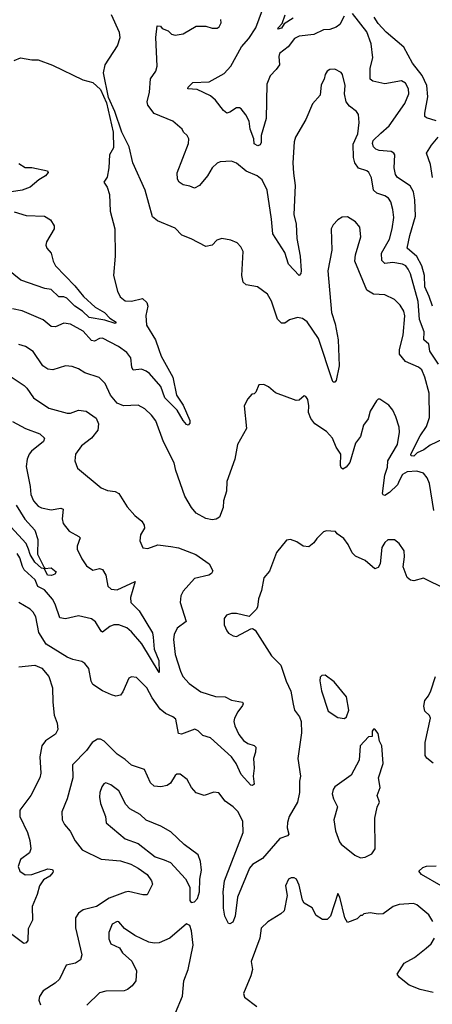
# Model space of a CAD drawing. Extents: x 2220333 to 2384341, y 721037 to 894043.
# Tile 250 of 256: x 2305690 to 2308250, y 880708 to 886825. Entities that reach past the tile are written whole.
import ezdxf

# ---------------------------------------------------------------- set-up
doc = ezdxf.new("R2010")
doc.units = 0

msp = doc.modelspace()

# ---------------------------------------------------------------- linework, layer by layer
at = {"layer": '0CON10XD'}
for points in [[(2308315, 884219.1), (2308238.3, 884181.7), (2308198.3, 884151.7), (2308156.3, 884133.7), (2308135, 884113.9), (2308119.2, 884115), (2308118.1, 884125), (2308175, 884239.5), (2308215, 884298.1), (2308233.8, 884353.8), (2308231.2, 884505), (2308203.8, 884605), (2308185, 884648.6), (2308165, 884666.4), (2308085, 884701.4), (2308047.4, 884747.4), (2308046.9, 884775), (2308070.4, 884865), (2308080.7, 884985), (2308073.1, 885013.1), (2308052, 885052), (2308015, 885086.7), (2307955.5, 885115.5), (2307885, 885120.6), (2307845, 885144), (2307768.9, 885325), (2307773.3, 885365), (2307807.5, 885475), (2307801.1, 885535), (2307775, 885570), (2307725, 885600), (2307691.7, 885598.3), (2307665, 885581.2), (2307635, 885550), (2307623.8, 885525), (2307627, 885393), (2307602.2, 885265), (2307624.6, 885005), (2307648.2, 884935), (2307667, 884837), (2307672.7, 884675), (2307655, 884584), (2307645, 884573.3), (2307635, 884573.3), (2307631.1, 884581.1), (2307544.7, 884844.7), (2307475, 884948.1), (2307445, 884969.4), (2307415, 884975.7), (2307365, 884960), (2307335, 884940), (2307315, 884938.8), (2307290, 884965), (2307253.3, 885076.7), (2307228.7, 885118.7), (2307165, 885164.2), (2307095, 885176.7), (2307076.7, 885195), (2307069.2, 885235), (2307077.5, 885385), (2307063, 885413), (2307038.8, 885438.8), (2307000, 885455), (2306945, 885466), (2306914.2, 885455.8), (2306885, 885423.3), (2306845, 885416.7), (2306753.9, 885463.9), (2306696.4, 885486.4), (2306655, 885529.2), (2306545, 885574.2), (2306515, 885599.5), (2306469.1, 885765), (2306392.3, 885935), (2306370, 886035), (2306324.5, 886125), (2306280.8, 886255), (2306241.7, 886341.7), (2306211.2, 886495), (2306221.4, 886545), (2306297.5, 886662.5), (2306314.3, 886715), (2306310, 886745), (2306259.5, 886855)], [(2307703, 886847), (2307677.1, 886795), (2307655, 886778.1), (2307615, 886764.4), (2307575, 886762.2), (2307515, 886733.3), (2307425, 886722.5), (2307395, 886707.1), (2307355.8, 886655), (2307303.1, 886615), (2307297.5, 886595), (2307301.4, 886545), (2307281.9, 886515), (2307244.7, 886475.3), (2307224.7, 886425), (2307219.4, 886210.6), (2307188.6, 886105), (2307188.6, 886061.4), (2307181.7, 886048.3), (2307168.3, 886041.7), (2307145, 886052.5), (2307142.9, 886085), (2307121.1, 886145), (2307114.1, 886194.1), (2307094.1, 886234.1), (2307065, 886271.2), (2307055, 886278), (2307035, 886278), (2306995, 886249.2), (2306975, 886244), (2306955, 886260.8), (2306905, 886325.5), (2306875, 886351.2), (2306790.7, 886390.7), (2306733.8, 886395), (2306736.2, 886405), (2306765, 886435.5), (2306865, 886438.7), (2306959.3, 886490.7), (2306999.5, 886535), (2307067.5, 886655), (2307111.7, 886708.3), (2307155.4, 886775), (2307196.7, 886885)], [(2307386.9, 886833.1), (2307330.8, 886799.2), (2307315, 886771.2), (2307292.5, 886765), (2307293.3, 886775), (2307319.5, 886800.5), (2307337.1, 886855)], [(2308251.7, 885045), (2308232, 885105), (2308203.3, 885165), (2308201.6, 885235), (2308185.1, 885295.1), (2308155, 885354.2), (2308095.3, 885405.3), (2308110.4, 885485), (2308145.3, 885605), (2308142.4, 885705), (2308134.7, 885754.7), (2308112.8, 885792.8), (2308035, 885844.5), (2308022.4, 885862.4), (2308013.1, 885905), (2308017.8, 885985), (2308012.9, 885995), (2307995, 886005.5), (2307921.5, 886011.5), (2307900.1, 886020.1), (2307885.2, 886035.2), (2307878.8, 886055), (2307882.8, 886075), (2307930.4, 886119.6), (2307983.1, 886165), (2308079.1, 886305), (2308104.4, 886364.4), (2308103.6, 886395), (2308085, 886430.6), (2308060, 886445), (2307955, 886426.5), (2307882, 886442), (2307865.7, 886455), (2307865.5, 886524.5), (2307881.7, 886588.3), (2307872, 886675), (2307845, 886749.5), (2307755, 886863.3)], [(2308288.6, 884685), (2308235.7, 884765), (2308228.1, 884808.1), (2308198.8, 884835), (2308200, 884885), (2308172, 884962), (2308163.7, 885075), (2308115.2, 885245.2), (2308101.8, 885275), (2308086.4, 885295), (2308065.8, 885305), (2308005, 885316.9), (2307955, 885310.9), (2307938.2, 885328.2), (2307934.6, 885375), (2307985, 885460.8), (2308001.3, 885525), (2308011.8, 885595), (2308005.5, 885645.5), (2307993.8, 885693.8), (2307979.4, 885715), (2307955, 885730.4), (2307906.1, 885746.1), (2307886.7, 885765), (2307872.7, 885842.7), (2307856.9, 885875), (2307845, 885885.5), (2307793.3, 885903.3), (2307769.1, 885935), (2307762.1, 885967.9), (2307759.6, 886050.4), (2307788.8, 886115), (2307797.5, 886185), (2307792.9, 886235), (2307779.2, 886255), (2307736.7, 886286.7), (2307715.6, 886315), (2307705.6, 886365), (2307710, 886415), (2307693.3, 886485), (2307685, 886496.2), (2307645, 886516.7), (2307615, 886516), (2307598.8, 886505), (2307586, 886485), (2307580, 886455), (2307560.3, 886419.7), (2307553.8, 886356.2), (2307507.7, 886302.3), (2307465.7, 886205), (2307401.1, 886095), (2307393.3, 886065), (2307385.4, 885935), (2307388.8, 885871.2), (2307398.7, 885795), (2307391.5, 885615), (2307406.2, 885555), (2307409.4, 885465), (2307430, 885355), (2307436.2, 885265), (2307435, 885247.5), (2307425, 885236.2), (2307358.5, 885305), (2307335, 885378), (2307260.4, 885495), (2307253.4, 885585), (2307225.3, 885765), (2307195, 885830.6), (2307164.2, 885855), (2307095, 885884.6), (2307035, 885933.1), (2307005, 885945.7), (2306935, 885941.1), (2306915, 885933.3), (2306885.3, 885904.7), (2306856.4, 885855), (2306805.8, 885795), (2306775, 885777.5), (2306745, 885790.8), (2306705, 885798), (2306678.8, 885815), (2306669.2, 885835), (2306667.3, 885872.7), (2306738.6, 886055), (2306738.8, 886085), (2306730, 886105), (2306707.5, 886125), (2306697.5, 886145), (2306640, 886195), (2306525, 886241.2), (2306484.5, 886294.5), (2306480.2, 886315), (2306495.4, 886375.4), (2306502.8, 886457.2), (2306534.4, 886505), (2306543.5, 886535), (2306535.5, 886715), (2306544.1, 886785.9), (2306563.6, 886783.6), (2306575, 886770), (2306612.5, 886755), (2306632.5, 886735), (2306655, 886729.2), (2306705, 886736), (2306785, 886784.2), (2306845, 886783.8), (2306885, 886771.2), (2306915, 886772), (2306928.8, 886781.2)], [(2306928.8, 886781.2), (2306940, 886805), (2306938, 886825)], [(2308275, 886195.6), (2308214.2, 886214.2), (2308204.2, 886224.2), (2308203.3, 886245), (2308223.6, 886345), (2308217.5, 886415), (2308187.1, 886477.1), (2308128.1, 886555), (2308074.7, 886654.7), (2307965, 886746.7), (2307915, 886801.8), (2307889.5, 886839.5)], [(2305655, 886570.6), (2305695, 886587.8), (2305765, 886575.6), (2305805.5, 886575.5), (2305893.1, 886543.1), (2306081.5, 886451.5), (2306145, 886434.3), (2306191.1, 886391.1), (2306228.7, 886308.7), (2306269.4, 886125), (2306271.7, 886028.3), (2306248, 885985), (2306244, 885905), (2306233, 885847), (2306213.3, 885815), (2306233.3, 885785), (2306248.3, 885738.3), (2306252, 885635), (2306280.8, 885525), (2306282, 885355), (2306272, 885235), (2306297.3, 885137.3), (2306313.3, 885103.3), (2306345, 885077.5), (2306385, 885075.6), (2306452.3, 885092.3), (2306478.9, 885068.9), (2306484.4, 885045), (2306472.7, 884987.3), (2306477.4, 884927.4), (2306532.2, 884835), (2306553.6, 884775), (2306568.2, 884735), (2306640.5, 884605), (2306662.9, 884492.9), (2306705, 884429.4), (2306745.6, 884335), (2306745, 884317.5), (2306735, 884306.2), (2306725, 884310), (2306705, 884334.4), (2306668.2, 884398.2), (2306591.7, 884475), (2306565, 884545.4), (2306495, 884625.9), (2306475, 884641.8), (2306445, 884653.6), (2306395, 884647.1), (2306385.3, 884665.3), (2306380.3, 884725), (2306355, 884757.5), (2306304.3, 884795), (2306205, 884845.5), (2306185, 884843.8), (2306155, 884828.5), (2306135, 884831.1), (2306085, 884890.4), (2306005, 884933.3), (2305965, 884940), (2305912.8, 884917.2), (2305885, 884919.4), (2305835, 884960.6), (2305706.3, 885016.3), (2305645, 885027.9)], [(2308250.8, 885845), (2308238.5, 885925), (2308215.6, 885995), (2308244.6, 886045), (2308287.3, 886095)], [(2305685, 885931.4), (2305725, 885905.8), (2305765, 885906.7), (2305863.3, 885885), (2305866.2, 885875), (2305851.2, 885855), (2305809.3, 885830.7), (2305755, 885784.3), (2305705, 885765.7), (2305640, 885755)], [(2305655, 885630.4), (2305731.3, 885608.7), (2305845, 885604.3), (2305881.7, 885581.7), (2305904.3, 885545), (2305904.4, 885525), (2305857.5, 885445), (2305852.5, 885425), (2305859.2, 885405), (2305885.7, 885375), (2305897.5, 885325), (2305911.8, 885295), (2306031.4, 885171.4), (2306085.4, 885105), (2306158.1, 885038.1), (2306216.7, 885006.7), (2306250.3, 884970.3), (2306289.2, 884945), (2306283.3, 884936.7), (2306218.6, 884958.6), (2306121.9, 884975), (2306080.4, 885015), (2306032.9, 885045), (2305982.5, 885095), (2305965, 885102.8), (2305932.1, 885102.1), (2305885, 885148.5), (2305845.4, 885154.6), (2305696.4, 885206.4), (2305565, 885312.9)], [(2308260.9, 883775), (2308234, 883944), (2308219.4, 883979.4), (2308195, 884007.1), (2308155, 884020.5), (2308095, 884016.1), (2308065, 883998.5), (2308047.5, 883965), (2308034.4, 883935), (2307985, 883887.8), (2307955, 883869.2), (2307945, 883872.5), (2307942.4, 883882.4), (2307955.9, 883995), (2307971.9, 884045), (2307975.2, 884084.8), (2308034.5, 884185), (2308048, 884262), (2308044.5, 884294.5), (2308025, 884356.7), (2308005, 884400), (2307980, 884430), (2307925, 884466.7), (2307915, 884466.7), (2307905, 884457.5), (2307865, 884392.5), (2307852, 884345), (2307824.2, 884305), (2307804.5, 884235.5), (2307773.3, 884195), (2307738.1, 884075), (2307715.7, 884045), (2307695, 884032.9), (2307685, 884041.2), (2307681.5, 884055), (2307682, 884125), (2307655, 884168.8), (2307631.1, 884225), (2307595, 884265.7), (2307520.8, 884315), (2307497.7, 884347.7), (2307482.9, 884385), (2307484.3, 884425), (2307477.5, 884465), (2307465, 884483.3), (2307455, 884487.5), (2307425, 884461.2), (2307405, 884460), (2307277.3, 884507.3), (2307233.6, 884543.6), (2307205, 884557.5), (2307173.6, 884556.4), (2307155, 884510), (2307145, 884500), (2307131.7, 884498.3), (2307105, 884470), (2307083.8, 884425), (2307097.1, 884285), (2307042, 884185), (2307026.2, 884095), (2306976, 883955), (2306974, 883895), (2306954.4, 883835.6), (2306951.9, 883795), (2306929.2, 883735), (2306908.9, 883721.1), (2306885, 883717.1), (2306845, 883725.6), (2306785, 883760), (2306755.6, 883795), (2306714.3, 883865), (2306658.6, 884025), (2306648.6, 884071.4), (2306582.4, 884202.4), (2306535, 884333.8), (2306508.9, 884368.9), (2306467.6, 884407.6), (2306425, 884430.6), (2306335, 884426.7), (2306295, 884442.9), (2306253, 884493), (2306220, 884565), (2306182.4, 884602.4), (2306095, 884631.9), (2306055, 884655.6), (2306015, 884670), (2305974.1, 884674.1), (2305895, 884650), (2305865, 884653.3), (2305834.4, 884675), (2305773.1, 884763.1), (2305725.4, 884795.4), (2305685, 884806.9)], [(2305624.3, 884614.3), (2305717, 884553), (2305735.4, 884535.4), (2305775, 884476), (2305871.5, 884411.5), (2305985, 884380), (2306005, 884380.6), (2306055, 884398.1), (2306102.7, 884392.7), (2306165, 884350), (2306178.8, 884315), (2306175.7, 884274.3), (2306136, 884225), (2306072.8, 884177.2), (2306037.1, 884125), (2306031.4, 884085), (2306049.1, 884039.1), (2306195, 883915.8), (2306235, 883899.2), (2306283, 883893), (2306305, 883882), (2306357.6, 883797.6), (2306403.8, 883745), (2306449.1, 883709.1), (2306462, 883685), (2306463.9, 883666.1), (2306440, 883625), (2306436.4, 883586.4), (2306454.1, 883544.1), (2306485, 883540), (2306547, 883563), (2306627.3, 883552.7), (2306675, 883544), (2306782.8, 883502.8), (2306865.3, 883445.3), (2306888.3, 883401.7), (2306881.2, 883385), (2306863.3, 883375), (2306775, 883354), (2306704.4, 883275.6), (2306689.2, 883245), (2306686, 883205), (2306723.2, 883086.8), (2306667.3, 883045), (2306648.7, 883005), (2306644.7, 882975), (2306655, 882881.2), (2306687.2, 882777.2), (2306702.1, 882745), (2306742.2, 882702.2), (2306815, 882650.4), (2306905, 882620.6), (2306965, 882618.6), (2307005, 882598), (2307072.5, 882585), (2307077.5, 882575), (2307073.8, 882565), (2307043.8, 882526.2), (2307022.9, 882485), (2307018.1, 882465), (2307025, 882438.8), (2307050.9, 882385), (2307078.1, 882348.1), (2307105, 882329.4), (2307145, 882316), (2307156, 882305), (2307154.2, 882275), (2307140.6, 882235), (2307145.8, 882175), (2307140, 882125), (2307145.6, 882075), (2307135, 882067.1), (2307125, 882069.4), (2307063.5, 882135), (2307032.5, 882205), (2307004.4, 882245), (2306875, 882364.4), (2306827.2, 882377.2), (2306797.8, 882407.8), (2306777.3, 882417.3), (2306695, 882386.7), (2306675, 882391.2), (2306659.1, 882479.1), (2306640, 882495), (2306595, 882514.7), (2306562.8, 882542.8), (2306512.8, 882612.8), (2306478.1, 882675), (2306415, 882738.8), (2306385, 882743.3), (2306367.5, 882735), (2306331.2, 882648.8), (2306315, 882628.8), (2306287.3, 882622.7), (2306259.3, 882630.7), (2306203.3, 882655), (2306144.2, 882695), (2306133.1, 882715), (2306120, 882795), (2306093.8, 882825), (2306075, 882837.5), (2306020, 882850), (2305985.4, 882865.4), (2305854.6, 882944.6), (2305808.7, 883018.7), (2305789.5, 883115), (2305774.6, 883144.6), (2305755, 883163.1), (2305683.9, 883203.9)], [(2305645, 884327.8), (2305726, 884285), (2305815, 884251.1), (2305844.2, 884225), (2305838.6, 884205), (2305764.3, 884145), (2305748.1, 884125), (2305736.7, 884095), (2305730.6, 884049.4), (2305755.5, 883925), (2305758.9, 883875), (2305775.6, 883835), (2305805, 883801.9), (2305825, 883792.2), (2305885, 883779.5), (2305945, 883791.1), (2305960.8, 883785), (2305954.5, 883725), (2305960, 883695), (2305996.9, 883646.9), (2306058, 883615), (2306065.5, 883605.5), (2306047.3, 883555), (2306047.5, 883535), (2306075.4, 883475), (2306105, 883431.9), (2306145, 883405.7), (2306185.9, 883415.9), (2306205, 883410), (2306225.5, 883375), (2306237.8, 883305), (2306257, 883287), (2306295, 883283.8), (2306406.2, 883335), (2306377.1, 883235), (2306379.1, 883205), (2306431.7, 883151.7), (2306513.3, 883015), (2306519.1, 882989.1), (2306524.6, 882915.4), (2306553.8, 882845), (2306555, 882770), (2306447.9, 882947.9), (2306385, 883021.4), (2306355, 883047.1), (2306305, 883065.3), (2306275, 883066.6), (2306249.4, 883055), (2306205, 883019.2), (2306195, 883026), (2306160.4, 883085), (2306135, 883102.9), (2306055, 883121.5), (2305975, 883102.3), (2305938.3, 883108.3), (2305909.7, 883195), (2305893.9, 883225), (2305845, 883282.9), (2305802.9, 883302.9), (2305786.1, 883346.1), (2305718.3, 883408.3), (2305707, 883427), (2305691.5, 883481.5), (2305675, 883508.2)], [(2305669.2, 883809.2), (2305722.5, 883722.5), (2305785, 883653.1), (2305801.8, 883595), (2305801.5, 883505), (2305841.2, 883421.2), (2305846.2, 883416.2), (2305885, 883419.4), (2305916.2, 883395), (2305908.8, 883381.2), (2305887.3, 883372.7), (2305862.5, 883375), (2305843.3, 883413.3), (2305825, 883418.6), (2305784.1, 883455), (2305755, 883501.8), (2305745.6, 883535.6), (2305731, 883571), (2305635, 883675.4)], [(2308335, 883286.2), (2308195, 883356), (2308135, 883338.8), (2308115, 883343.3), (2308095, 883360), (2308070, 883425), (2308078.8, 883488.8), (2308075.8, 883525), (2308045, 883570), (2308015, 883593.3), (2307975, 883593.3), (2307955, 883576.7), (2307938, 883545), (2307928, 883445), (2307915, 883422.5), (2307895, 883413.3), (2307833.3, 883465), (2307773.2, 883493.2), (2307753.3, 883513.3), (2307728, 883565), (2307701.7, 883601.7), (2307660.7, 883630.7), (2307650, 883645), (2307621.7, 883648.3), (2307595, 883650), (2307576.4, 883643.6), (2307535, 883602.5), (2307515.9, 883574.1), (2307485, 883550), (2307450, 883555), (2307410.7, 883580.7), (2307370, 883595), (2307345, 883592.5), (2307284.4, 883515.6), (2307240.3, 883399.7), (2307205, 883357.5), (2307191.1, 883278.9), (2307172.1, 883227.9), (2307165.7, 883175), (2307158.1, 883161.9), (2307115, 883116.7), (2307035, 883136.2), (2307005, 883136), (2306972.5, 883125), (2306960, 883105), (2306960, 883065), (2306975, 883027.5), (2306985, 883013.3), (2307015, 882996.7), (2307035.9, 882994.1), (2307125, 883040), (2307135, 883042.5), (2307151.7, 883031.7), (2307253.4, 882873.4), (2307310, 882815), (2307344.7, 882714.7), (2307373.7, 882653.6), (2307387.7, 882572.3), (2307394.6, 882535), (2307426.1, 882495), (2307437.8, 882465), (2307438.9, 882395), (2307416.7, 882235), (2307432.9, 882125), (2307425.7, 882094.3), (2307426.5, 882025), (2307414.4, 881965), (2307361.5, 881875), (2307351.9, 881838.1), (2307349.1, 881805), (2307361.2, 881765), (2307352.5, 881755), (2307305, 881739.2), (2307197.8, 881615), (2307135, 881576.4), (2307117.1, 881555), (2307042.5, 881375), (2307027.5, 881255), (2307012.2, 881217.8), (2306995, 881207.5), (2306985, 881210), (2306962.9, 881255), (2306954.5, 881305), (2306955.7, 881374.3)], [(2305685, 882803.8), (2305785, 882816), (2305826.8, 882796.8), (2305871.9, 882745), (2305894.4, 882675), (2305895.6, 882585), (2305904.3, 882505), (2305922.5, 882455), (2305927.1, 882415), (2305913.2, 882386.8), (2305850.6, 882345), (2305827.5, 882315), (2305815.7, 882245), (2305820.6, 882145), (2305815.7, 882115), (2305758.9, 882005), (2305690.9, 881915), (2305691.5, 881875), (2305738.2, 881775), (2305752.9, 881725), (2305758.6, 881675), (2305750.6, 881649.4), (2305695, 881608), (2305680, 881565), (2305690.8, 881535), (2305725, 881512.5), (2305765, 881515.6), (2305865, 881550.8), (2305893.3, 881545), (2305898.8, 881535), (2305895, 881527.5), (2305878, 881505), (2305838.2, 881481.8), (2305812.5, 881445), (2305799.3, 881390.7), (2305767.8, 881315), (2305768.8, 881231.2), (2305742.1, 881177.9), (2305740, 881105), (2305730.7, 881089.3), (2305715, 881086.7), (2305625, 881153.8)], [(2307705, 882483.3), (2307718.8, 882495), (2307732, 882535), (2307717.4, 882617.4), (2307641.7, 882711.7), (2307585, 882752.5), (2307565, 882750), (2307555, 882740), (2307552, 882718), (2307562.5, 882655), (2307605, 882528.8), (2307665, 882489.2), (2307705, 882483.3)], [(2308255, 882205.7), (2308216.4, 882236.4), (2308205.6, 882255), (2308206.1, 882335), (2308240, 882485), (2308232.3, 882502.3), (2308205, 882530), (2308198.8, 882561.2), (2308204.2, 882595.8), (2308226, 882625), (2308242.5, 882655), (2308271.4, 882745)], [(2307805, 881617.5), (2307835, 881622.5), (2307875, 881642.5), (2307896.7, 881675), (2307894.2, 881865), (2307907.7, 881932.3), (2307923.8, 881965), (2307908, 882005), (2307926.9, 882055), (2307916, 882115), (2307946, 882205), (2307936.7, 882315), (2307923, 882343), (2307915, 882390), (2307895, 882417.5), (2307885, 882417.5), (2307877.5, 882405), (2307878.3, 882371.7), (2307855, 882370), (2307802.5, 882315), (2307795.8, 882224.2), (2307747.3, 882132.7), (2307645, 882060), (2307635, 882043.3), (2307630, 882015), (2307636.9, 881985), (2307662.7, 881935), (2307640, 881855), (2307650, 881785), (2307675, 881717.5), (2307685, 881702.5), (2307770, 881635), (2307805, 881617.5)], [(2306955.7, 881374.3), (2306951.9, 881405), (2306960.5, 881475), (2307076.9, 881775), (2307075.3, 881845), (2307045, 881904.2), (2307014.3, 881935), (2306965, 881970.6), (2306925, 882022), (2306895, 882025.8), (2306835, 882005.6), (2306785, 882021.9), (2306755.3, 882055.3), (2306730, 882105), (2306685, 882137.5), (2306665, 882137.5), (2306655, 882129.2), (2306625, 882082.5), (2306605, 882066.9), (2306565, 882059.2), (2306523.6, 882063.6), (2306501.4, 882085), (2306465, 882167.5), (2306385, 882194.3), (2306345, 882230), (2306295, 882262.9), (2306215, 882342.5), (2306192.5, 882355), (2306172.5, 882355), (2306140, 882335), (2306105.6, 882285), (2306018.2, 882195), (2306019.1, 882115), (2305984.6, 881985.4), (2305950.8, 881905), (2305953.8, 881855), (2305969.2, 881825), (2306003.7, 881783.7), (2306034, 881724), (2306078.1, 881668.1), (2306195, 881610.5), (2306315, 881599.2), (2306379.3, 881579.3), (2306425.8, 881555), (2306482, 881515), (2306508, 881475), (2306513.3, 881455), (2306481.2, 881388.8), (2306455, 881387.5), (2306365, 881408.5), (2306345, 881405.5), (2306245, 881368.2), (2306166.5, 881315), (2306084.1, 881295.9), (2306056, 881274), (2306035.6, 881245), (2306035.7, 881184.3), (2306075.7, 881015), (2306067.5, 880985), (2306036.4, 880963.6), (2305979.2, 880950.8), (2305938, 880865), (2305909.8, 880840.2), (2305835, 880793.1), (2305812.1, 880757.9), (2305809.6, 880735), (2305818.5, 880705)], [(2306755, 881341.2), (2306775, 881344.2), (2306794.2, 881365), (2306805, 881407.5), (2306808.1, 881485), (2306817.6, 881542.4), (2306812.5, 881595), (2306797.9, 881637.9), (2306710.7, 881700.7), (2306628.8, 881778.8), (2306565, 881814.2), (2306475, 881851.4), (2306436.9, 881886.9), (2306373.6, 881923.6), (2306348.9, 881948.9), (2306305, 882033.8), (2306255, 882071.4), (2306225, 882084), (2306211.7, 882078.3), (2306200.2, 882059.8), (2306187.5, 882025), (2306184.5, 881995), (2306192.5, 881955), (2306222.9, 881875), (2306226.2, 881835), (2306345.5, 881735.5), (2306425, 881707.1), (2306531.1, 881625), (2306586.9, 881606.9), (2306625, 881588.5), (2306718.8, 881488.8), (2306745.5, 881435.5), (2306745, 881352.5), (2306755, 881341.2)], [(2308305, 881444.6), (2308184.3, 881515), (2308166.2, 881535), (2308192.7, 881557.3), (2308214.1, 881565.9), (2308275, 881567.7)], [(2308253.6, 881223.6), (2308228.1, 881265), (2308155, 881327.1), (2308134.2, 881334.2), (2308045, 881329.2), (2308006.7, 881315), (2307945, 881271.2), (2307915, 881268.8), (2307865, 881277.5), (2307825, 881270), (2307815, 881260), (2307805, 881260), (2307785, 881240), (2307725, 881217.5), (2307708.8, 881245), (2307676, 881375), (2307665, 881397.5), (2307619.2, 881255), (2307597.5, 881235), (2307570, 881235), (2307530.7, 881260.7), (2307505, 881306.7), (2307455, 881336.2), (2307445.5, 881355.5), (2307425, 881448.8), (2307407.1, 881485), (2307394.3, 881494.3), (2307375, 881494.2), (2307358.8, 881485), (2307339.2, 881445), (2307349.2, 881385), (2307331.2, 881288.8), (2307310.5, 881269.5), (2307229.1, 881220.9), (2307187.7, 881182.3), (2307179.8, 881120.2), (2307125.6, 880975), (2307133.8, 880925), (2307123.8, 880885), (2307080, 880775), (2307085, 880752.5), (2307162.5, 880695)], [(2306656.2, 880655), (2306701.3, 880758.7), (2306708, 880855), (2306735.6, 880924.4), (2306766.9, 881075), (2306756, 881165), (2306745, 881197.5), (2306725, 881208.8), (2306621.7, 881118.3), (2306555, 881091.2), (2306525, 881088.8), (2306491.2, 881095), (2306405, 881135.8), (2306339.5, 881179.5), (2306305, 881221.2), (2306295, 881223.8), (2306264.4, 881205.6), (2306243.8, 881155), (2306243.3, 881115), (2306256.7, 881085), (2306309.5, 881059.5), (2306328.8, 881028.8), (2306386.6, 880976.6), (2306415.5, 880915.5), (2306410, 880855), (2306387.4, 880822.6), (2306359.5, 880800.5), (2306338, 880792), (2306225, 880790), (2306185, 880780), (2306106.8, 880703.2)], [(2308255, 880781.2), (2308175, 880800.8), (2308107.6, 880827.6), (2308046.2, 880875), (2308032, 880895), (2308075.8, 880964.2), (2308140.9, 880999.1), (2308213.4, 881056.6), (2308244, 881085), (2308265, 881120)]]:
    msp.add_lwpolyline(points, dxfattribs=at)

doc.saveas('drawing.dxf')
